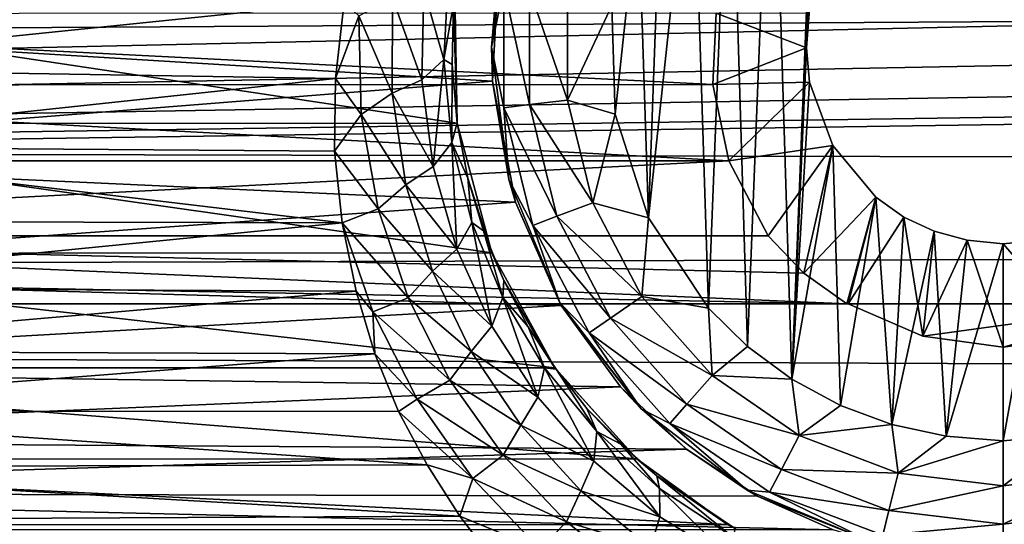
# Model space of a CAD drawing. Header units: metres. Extents: x -95 to 103, y -12 to 12.
# Tile 133 of 256: x -56.7 to -54.2, y -8.35 to -7.07. Entities that reach past the tile are written whole.
import ezdxf

# ---------------------------------------------------------------- set-up
doc = ezdxf.new("R2010")
doc.units = ezdxf.units.M
doc.layers.add('solid_P74500', color=7, linetype='CONTINUOUS')
doc.layers.add('solid_P74500_01', color=7, linetype='CONTINUOUS')

msp = doc.modelspace()

# ---------------------------------------------------------------- linework, layer by layer
at = {"layer": 'solid_P74500'}
for points in [[(-11.7, -9.123637, 0.5), (-88, -5.05, 0.5), (-88, -9.123637, 0.5)], [(-11.7, -9.123637, 0.5), (-12.2, -5.05, 0.5), (-88, -5.05, 0.5)], [(-54.839775, -5.121016, -1.8), (-54.663666, -5.295372, -1.8), (-85.675003, -7.792304, -1.8)], [(-59.196892, -5.444916, -1.8), (-54.839775, -5.121016, -1.8), (-85.675003, -7.792304, -1.8)], [(-19.663668, -5.295372, -1.8), (-19.442997, -5.406663, -1.8), (-85.675003, -7.792304, -1.8)], [(-24.196892, -5.444916, -1.8), (-19.663668, -5.295372, -1.8), (-85.675003, -7.792304, -1.8)], [(-24.663668, -5.295372, -1.8), (-24.442997, -5.406663, -1.8), (-85.675003, -7.792304, -1.8)], [(-29.196892, -5.444916, -1.8), (-24.663668, -5.295372, -1.8), (-85.675003, -7.792304, -1.8)], [(-29.663668, -5.295372, -1.8), (-29.442997, -5.406663, -1.8), (-85.675003, -7.792304, -1.8)], [(-34.196892, -5.444916, -1.8), (-29.663668, -5.295372, -1.8), (-85.675003, -7.792304, -1.8)], [(-34.663666, -5.295372, -1.8), (-34.442997, -5.406663, -1.8), (-85.675003, -7.792304, -1.8)], [(-39.196892, -5.444916, -1.8), (-34.663666, -5.295372, -1.8), (-85.675003, -7.792304, -1.8)], [(-39.663666, -5.295372, -1.8), (-39.442997, -5.406663, -1.8), (-85.675003, -7.792304, -1.8)], [(-44.196892, -5.444916, -1.8), (-39.663666, -5.295372, -1.8), (-85.675003, -7.792304, -1.8)], [(-44.663666, -5.295372, -1.8), (-44.442997, -5.406663, -1.8), (-85.675003, -7.792304, -1.8)], [(-49.196892, -5.444916, -1.8), (-44.663666, -5.295372, -1.8), (-85.675003, -7.792304, -1.8)], [(-49.663666, -5.295372, -1.8), (-49.442997, -5.406663, -1.8), (-85.675003, -7.792304, -1.8)], [(-49.663666, -5.295372, -1.8), (-85.675003, -7.792304, -1.8), (-54.196892, -5.444916, -1.8)], [(-54.663666, -5.295372, -1.8), (-54.442997, -5.406663, -1.8), (-85.675003, -7.792304, -1.8)], [(-19.442997, -5.406663, -1.8), (-19.196892, -5.444916, -1.8), (-85.675003, -7.792304, -1.8)], [(-24.442997, -5.406663, -1.8), (-24.196892, -5.444916, -1.8), (-85.675003, -7.792304, -1.8)], [(-29.442997, -5.406663, -1.8), (-29.196892, -5.444916, -1.8), (-85.675003, -7.792304, -1.8)], [(-34.442997, -5.406663, -1.8), (-34.196892, -5.444916, -1.8), (-85.675003, -7.792304, -1.8)], [(-39.442997, -5.406663, -1.8), (-39.196892, -5.444916, -1.8), (-85.675003, -7.792304, -1.8)], [(-44.442997, -5.406663, -1.8), (-44.196892, -5.444916, -1.8), (-85.675003, -7.792304, -1.8)], [(-49.442997, -5.406663, -1.8), (-49.196892, -5.444916, -1.8), (-85.675003, -7.792304, -1.8)], [(-54.442997, -5.406663, -1.8), (-54.196892, -5.444916, -1.8), (-85.675003, -7.792304, -1.8)], [(-16.783161, -6, -1.8), (-85.675003, -7.792304, -1.8), (-19.196892, -5.444916, -1.8)], [(92.5, -6.166949, 10.871941), (-94.018356, -5.654152, 11.148119), (-94.018356, -7.322209, 10.130905)], [(-16.74332, -6.246104, -1.8), (-85.675003, -7.792304, -1.8), (-16.783161, -6, -1.8)], [(92.5, -7.774915, 9.787399), (92.5, -6.166949, 10.871941), (-94.018356, -7.322209, 10.130905)], [(-16.74332, -6.246104, -1.8), (-16.630293, -6.464035, -1.8), (-85.675003, -7.792304, -1.8)], [(-54.736984, -7.983215, -11.8), (-54.788025, -6.331459, -11.8), (-54.668499, -6.257416, -11.8)], [(-54.736984, -7.983215, -11.8), (-54.668499, -6.257416, -11.8), (-54.69928, -7.142048, -11.8)], [(-54.668499, -6.257416, -11.8), (-54.69249, -7.05461, -11.8), (-54.69928, -7.142048, -11.8)], [(-54.849243, -7.900564, -11.8), (-54.894634, -6.420703, -11.8), (-54.788025, -6.331459, -11.8)], [(-54.736984, -7.983215, -11.8), (-54.849243, -7.900564, -11.8), (-54.788025, -6.331459, -11.8)], [(-54.948109, -7.80319, -11.8), (-54.98888, -6.52597, -11.8), (-54.894634, -6.420703, -11.8)], [(-54.849243, -7.900564, -11.8), (-54.948109, -7.80319, -11.8), (-54.894634, -6.420703, -11.8)], [(-16.630293, -6.464035, -1.8), (-16.456795, -6.635807, -1.8), (-85.675003, -7.792304, -1.8)], [(-55.101101, -7.573346, -11.8), (-55.066879, -6.641509, -11.8), (-54.98888, -6.52597, -11.8)], [(-54.948109, -7.80319, -11.8), (-55.101101, -7.573346, -11.8), (-54.98888, -6.52597, -11.8)], [(-16.456795, -6.635807, -1.8), (-16.239395, -6.74545, -1.8), (-85.675003, -7.792304, -1.8)], [(-55.101101, -7.573346, -11.8), (-55.127319, -6.76642, -11.8), (-55.066879, -6.641509, -11.8)], [(-16.239395, -6.74545, -1.8), (-15.996938, -6.783135, -1.8), (-85.675003, -7.792304, -1.8)], [(-55.47987, -6.912105, -7.087511), (-57.901661, -7.079847, -6.919954), (-57.958427, -6.754923, -7.237473)], [(-55.18536, -7.310327, -11.8), (-55.194279, -7.034285, -11.8), (-55.127319, -6.76642, -11.8)], [(-55.101101, -7.573346, -11.8), (-55.18536, -7.310327, -11.8), (-55.127319, -6.76642, -11.8)], [(-15.996938, -6.783135, -1.8), (-14.325, -7.792304, -1.8), (-85.675003, -7.792304, -1.8)], [(-55.5, -7.14, -11.5), (-55.47987, -6.912105, -7.087511), (-55.455704, -6.803535, -11.5)], [(-55.467941, -6.986044, -11.614588), (-55.5, -7.14, -11.5), (-55.455704, -6.803535, -11.5)], [(-55.47987, -6.912105, -7.087511), (-55.497097, -7.226824, -6.766446), (-57.901661, -7.079847, -6.919954)], [(-55.5, -7.14, -11.5), (-55.497097, -7.226824, -6.766446), (-55.47987, -6.912105, -7.087511)], [(-55.608768, -6.953619, -10.186781), (-55.620827, -7.17118, -10.006389), (-55.671383, -6.99382, -10.26226)], [(-55.608768, -6.953619, -10.186781), (-55.595753, -7.031044, -9.986676), (-55.620827, -7.17118, -10.006389)], [(-55.586445, -7.333337, -8.858452), (-57.807259, -6.998838, -9.125035), (-57.813648, -7.334234, -8.857709)], [(-55.586445, -7.333337, -8.858452), (-55.592617, -6.99762, -9.125969), (-57.807259, -6.998838, -9.125035)], [(-55.873528, -7.026005, -10.338532), (-57.506718, -7.193116, -10.222968), (-57.528347, -6.995755, -10.359026)], [(-55.671383, -6.99382, -10.26226), (-55.676708, -7.222791, -10.080191), (-55.750759, -7.014537, -10.313324)], [(-55.620827, -7.17118, -10.006389), (-55.676708, -7.222791, -10.080191), (-55.671383, -6.99382, -10.26226)], [(-55.595753, -7.031044, -9.986676), (-55.592617, -6.99762, -9.125969), (-55.586445, -7.333337, -8.858452)], [(-55.467941, -6.986044, -11.614588), (-55.467941, -7.293956, -11.614588), (-55.5, -7.14, -11.5)], [(-55.403378, -7.286117, -11.712049), (-55.467941, -7.293956, -11.614588), (-55.467941, -6.986044, -11.614588)], [(-55.403378, -6.993884, -11.712049), (-55.403378, -7.286117, -11.712049), (-55.467941, -6.986044, -11.614588)], [(-55.403378, -6.993884, -11.712049), (-55.306675, -7.005625, -11.777164), (-55.306675, -7.274375, -11.777164)], [(-55.403378, -6.993884, -11.712049), (-55.306675, -7.274375, -11.777164), (-55.403378, -7.286117, -11.712049)], [(-55.873528, -7.026005, -10.338532), (-55.896179, -7.219656, -10.204243), (-57.506718, -7.193116, -10.222968)], [(-55.836823, -7.060791, -10.310713), (-55.896179, -7.219656, -10.204243), (-55.873528, -7.026005, -10.338532)], [(-55.750759, -7.014537, -10.313324), (-55.752087, -7.256888, -10.130121), (-55.836823, -7.060791, -10.310713)], [(-55.676708, -7.222791, -10.080191), (-55.752087, -7.256888, -10.130121), (-55.750759, -7.014537, -10.313324)], [(-55.306675, -7.274375, -11.777164), (-55.306675, -7.005625, -11.777164), (-55.194279, -7.034285, -11.8)], [(-55.620827, -7.17118, -10.006389), (-55.595753, -7.031044, -9.986676), (-55.599308, -7.184045, -9.852619)], [(-55.599308, -7.184045, -9.852619), (-55.595753, -7.031044, -9.986676), (-55.586445, -7.333337, -8.858452)], [(-55.306675, -7.274375, -11.777164), (-55.194279, -7.034285, -11.8), (-55.18536, -7.310327, -11.8)], [(-58.470367, -7.055848, -5.089697), (-54.937401, -7.234941, -4.831732), (-54.92926, -7.053593, -5.092822)], [(-58.470367, -7.055848, -5.089697), (-58.462757, -7.236759, -4.829008), (-54.937401, -7.234941, -4.831732)], [(-55.830471, -7.311327, -10.128681), (-55.896179, -7.219656, -10.204243), (-55.836823, -7.060791, -10.310713)], [(-55.752087, -7.256888, -10.130121), (-55.830471, -7.311327, -10.128681), (-55.836823, -7.060791, -10.310713)], [(-54.69928, -7.142048, -11.8), (-54.92926, -7.053593, -5.092822), (-54.937401, -7.234941, -4.831732)], [(-54.69928, -7.142048, -11.8), (-54.69249, -7.05461, -11.8), (-54.92926, -7.053593, -5.092822)], [(-55.497097, -7.226824, -6.766446), (-57.930645, -7.419484, -6.554484), (-57.901661, -7.079847, -6.919954)], [(-55.455704, -7.476465, -11.5), (-55.497097, -7.226824, -6.766446), (-55.5, -7.14, -11.5)], [(-55.467941, -7.293956, -11.614588), (-55.455704, -7.476465, -11.5), (-55.5, -7.14, -11.5)], [(-54.691769, -7.229405, -11.8), (-54.69928, -7.142048, -11.8), (-54.937401, -7.234941, -4.831732)], [(-54.736984, -7.983215, -11.8), (-54.69928, -7.142048, -11.8), (-54.691769, -7.229405, -11.8)], [(-55.620827, -7.17118, -10.006389), (-55.647823, -7.443525, -9.892615), (-55.676708, -7.222791, -10.080191)], [(-55.620827, -7.17118, -10.006389), (-55.600384, -7.382637, -9.819986), (-55.647823, -7.443525, -9.892615)], [(-55.620827, -7.17118, -10.006389), (-55.599308, -7.184045, -9.852619), (-55.600384, -7.382637, -9.819986)], [(-55.896179, -7.219656, -10.204243), (-57.505615, -7.392566, -10.079681), (-57.506718, -7.193116, -10.222968)], [(-55.600384, -7.382637, -9.819986), (-55.599308, -7.184045, -9.852619), (-55.586731, -7.332283, -9.719637)], [(-55.586731, -7.332283, -9.719637), (-55.599308, -7.184045, -9.852619), (-55.586445, -7.333337, -8.858452)], [(-55.896179, -7.219656, -10.204243), (-55.89814, -7.404456, -10.07095), (-57.505615, -7.392566, -10.079681)], [(-55.830471, -7.311327, -10.128681), (-55.89814, -7.404456, -10.07095), (-55.896179, -7.219656, -10.204243)], [(-55.676708, -7.222791, -10.080191), (-55.647823, -7.443525, -9.892615), (-55.752087, -7.256888, -10.130121)], [(-58.462757, -7.236759, -4.829008), (-58.503441, -7.428859, -4.52792), (-54.896606, -7.428674, -4.528224)], [(-58.462757, -7.236759, -4.829008), (-54.896606, -7.428674, -4.528224), (-54.937401, -7.234941, -4.831732)], [(-55.497097, -7.226824, -6.766446), (-55.438789, -7.534208, -6.422535), (-57.930645, -7.419484, -6.554484)], [(-55.455704, -7.476465, -11.5), (-55.438789, -7.534208, -6.422535), (-55.497097, -7.226824, -6.766446)], [(-54.691769, -7.229405, -11.8), (-54.937401, -7.234941, -4.831732), (-54.896606, -7.428674, -4.528224)], [(-54.632656, -7.39014, -11.8), (-54.691769, -7.229405, -11.8), (-54.896606, -7.428674, -4.528224)], [(-54.736984, -7.983215, -11.8), (-54.691769, -7.229405, -11.8), (-54.632656, -7.39014, -11.8)], [(-55.752087, -7.256888, -10.130121), (-55.717197, -7.489459, -9.941753), (-55.830471, -7.311327, -10.128681)], [(-55.647823, -7.443525, -9.892615), (-55.717197, -7.489459, -9.941753), (-55.752087, -7.256888, -10.130121)], [(-55.403378, -7.286117, -11.712049), (-55.306675, -7.274375, -11.777164), (-55.242359, -7.535316, -11.777164)], [(-55.242359, -7.535316, -11.777164), (-55.306675, -7.274375, -11.777164), (-55.18536, -7.310327, -11.8)], [(-55.403378, -7.286117, -11.712049), (-55.333443, -7.569858, -11.712049), (-55.467941, -7.293956, -11.614588)], [(-55.467941, -7.293956, -11.614588), (-55.394253, -7.59292, -11.614588), (-55.455704, -7.476465, -11.5)], [(-55.333443, -7.569858, -11.712049), (-55.394253, -7.59292, -11.614588), (-55.467941, -7.293956, -11.614588)], [(-55.403378, -7.286117, -11.712049), (-55.242359, -7.535316, -11.777164), (-55.333443, -7.569858, -11.712049)], [(92.5, -7.774915, 9.787399), (-94.018356, -7.322209, 10.130905), (-94.018356, -8.811388, 8.866197)], [(-55.787586, -7.550932, -9.942235), (-55.89814, -7.404456, -10.07095), (-55.830471, -7.311327, -10.128681)], [(-55.717197, -7.489459, -9.941753), (-55.787586, -7.550932, -9.942235), (-55.830471, -7.311327, -10.128681)], [(-55.242359, -7.535316, -11.777164), (-55.18536, -7.310327, -11.8), (-55.101101, -7.573346, -11.8)], [(-55.498734, -7.66248, -8.575336), (-57.813648, -7.334234, -8.857709), (-57.901981, -7.664145, -8.573849)], [(-55.498734, -7.66248, -8.575336), (-55.586445, -7.333337, -8.858452), (-57.813648, -7.334234, -8.857709)], [(-55.600384, -7.382637, -9.819986), (-55.586731, -7.332283, -9.719637), (-55.559753, -7.473266, -9.588243)], [(-55.559753, -7.473266, -9.588243), (-55.586731, -7.332283, -9.719637), (-55.586445, -7.333337, -8.858452)], [(-55.559753, -7.473266, -9.588243), (-55.586445, -7.333337, -8.858452), (-55.498734, -7.66248, -8.575336)], [(-55.878616, -7.586365, -9.93464), (-57.52124, -7.581886, -9.938058), (-57.505615, -7.392566, -10.079681)], [(-55.89814, -7.404456, -10.07095), (-55.878616, -7.586365, -9.93464), (-57.505615, -7.392566, -10.079681)], [(-55.600384, -7.382637, -9.819986), (-55.587616, -7.653068, -9.702353), (-55.647823, -7.443525, -9.892615)], [(-55.600384, -7.382637, -9.819986), (-55.559753, -7.473266, -9.588243), (-55.549778, -7.585158, -9.630319)], [(-55.600384, -7.382637, -9.819986), (-55.549778, -7.585158, -9.630319), (-55.587616, -7.653068, -9.702353)], [(-54.632656, -7.39014, -11.8), (-54.896606, -7.428674, -4.528224), (-54.796944, -7.619055, -4.2)], [(-54.632656, -7.39014, -11.8), (-54.796944, -7.619055, -4.2), (-54.706146, -7.714148, -4.2)], [(-54.612873, -8.050737, -11.8), (-54.736984, -7.983215, -11.8), (-54.632656, -7.39014, -11.8)], [(-54.523323, -7.520992, -11.8), (-54.632656, -7.39014, -11.8), (-54.706146, -7.714148, -4.2)], [(-54.612873, -8.050737, -11.8), (-54.632656, -7.39014, -11.8), (-54.523323, -7.520992, -11.8)], [(-55.438789, -7.534208, -6.422535), (-58.036324, -7.719775, -6.19799), (-57.930645, -7.419484, -6.554484)], [(-55.787586, -7.550932, -9.942235), (-55.878616, -7.586365, -9.93464), (-55.89814, -7.404456, -10.07095)], [(-58.603058, -7.619055, -4.2), (-54.796944, -7.619055, -4.2), (-54.896606, -7.428674, -4.528224)], [(-58.503441, -7.428859, -4.52792), (-58.603058, -7.619055, -4.2), (-54.896606, -7.428674, -4.528224)], [(-55.647823, -7.443525, -9.892615), (-55.587616, -7.653068, -9.702353), (-55.717197, -7.489459, -9.941753)], [(-55.519882, -7.606804, -9.457234), (-55.559753, -7.473266, -9.588243), (-55.498734, -7.66248, -8.575336)], [(-55.549778, -7.585158, -9.630319), (-55.559753, -7.473266, -9.588243), (-55.519882, -7.606804, -9.457234)], [(-55.325832, -7.79, -11.5), (-55.438789, -7.534208, -6.422535), (-55.455704, -7.476465, -11.5)], [(-55.394253, -7.59292, -11.614588), (-55.325832, -7.79, -11.5), (-55.455704, -7.476465, -11.5)], [(-55.717197, -7.489459, -9.941753), (-55.649403, -7.709138, -9.751089), (-55.787586, -7.550932, -9.942235)], [(-55.587616, -7.653068, -9.702353), (-55.649403, -7.709138, -9.751089), (-55.717197, -7.489459, -9.941753)], [(-54.523323, -7.520992, -11.8), (-54.706146, -7.714148, -4.2), (-54.597057, -7.792304, -4.2)], [(-54.482491, -8.099016, -11.8), (-54.612873, -8.050737, -11.8), (-54.523323, -7.520992, -11.8)], [(-54.523323, -7.520992, -11.8), (-54.597057, -7.792304, -4.2), (-54.5937, -7.792304, -4.3)], [(-54.452335, -7.57166, -11.8), (-54.523323, -7.520992, -11.8), (-54.5937, -7.792304, -4.3)], [(-54.482491, -8.099016, -11.8), (-54.523323, -7.520992, -11.8), (-54.452335, -7.57166, -11.8)], [(-55.438789, -7.534208, -6.422535), (-55.322247, -7.796174, -6.101778), (-58.036324, -7.719775, -6.19799)], [(-55.711521, -7.776591, -9.754137), (-55.878616, -7.586365, -9.93464), (-55.787586, -7.550932, -9.942235)], [(-55.649403, -7.709138, -9.751089), (-55.711521, -7.776591, -9.754137), (-55.787586, -7.550932, -9.942235)], [(-55.325832, -7.79, -11.5), (-55.322247, -7.796174, -6.101778), (-55.438789, -7.534208, -6.422535)], [(-55.333443, -7.569858, -11.712049), (-55.242359, -7.535316, -11.777164), (-55.117466, -7.773282, -11.777164)], [(-55.117466, -7.773282, -11.777164), (-55.242359, -7.535316, -11.777164), (-55.101101, -7.573346, -11.8)], [(-55.333443, -7.569858, -11.712049), (-55.197632, -7.828617, -11.712049), (-55.394253, -7.59292, -11.614588)], [(-55.333443, -7.569858, -11.712049), (-55.117466, -7.773282, -11.777164), (-55.197632, -7.828617, -11.712049)], [(-55.117466, -7.773282, -11.777164), (-55.101101, -7.573346, -11.8), (-54.948109, -7.80319, -11.8)], [(-54.452335, -7.57166, -11.8), (-54.5937, -7.792304, -4.3), (-54.404331, -7.873975, -4.3)], [(-54.482491, -8.099016, -11.8), (-54.452335, -7.57166, -11.8), (-54.375313, -7.607855, -11.8)], [(-54.375313, -7.607855, -11.8), (-54.452335, -7.57166, -11.8), (-54.404331, -7.873975, -4.3)], [(-55.878616, -7.586365, -9.93464), (-57.55304, -7.75146, -9.806369), (-57.52124, -7.581886, -9.938058)], [(-55.878616, -7.586365, -9.93464), (-55.842899, -7.76013, -9.799509), (-57.55304, -7.75146, -9.806369)], [(-55.801018, -7.812901, -9.755897), (-55.842899, -7.76013, -9.799509), (-55.878616, -7.586365, -9.93464)], [(-55.801018, -7.812901, -9.755897), (-55.878616, -7.586365, -9.93464), (-55.711521, -7.776591, -9.754137)], [(-55.549778, -7.585158, -9.630319), (-55.498417, -7.849065, -9.512277), (-55.587616, -7.653068, -9.702353)], [(-55.549778, -7.585158, -9.630319), (-55.519882, -7.606804, -9.457234), (-55.470818, -7.776452, -9.440183)], [(-55.549778, -7.585158, -9.630319), (-55.470818, -7.776452, -9.440183), (-55.498417, -7.849065, -9.512277)], [(-55.394253, -7.59292, -11.614588), (-55.25116, -7.865563, -11.614588), (-55.325832, -7.79, -11.5)], [(-55.197632, -7.828617, -11.712049), (-55.25116, -7.865563, -11.614588), (-55.394253, -7.59292, -11.614588)], [(-58.693855, -7.714148, -4.2), (-54.597057, -7.792304, -4.2), (-58.603058, -7.619055, -4.2)], [(-54.706146, -7.714148, -4.2), (-58.603058, -7.619055, -4.2), (-54.597057, -7.792304, -4.2)], [(-54.706146, -7.714148, -4.2), (-54.796944, -7.619055, -4.2), (-58.603058, -7.619055, -4.2)], [(-55.468365, -7.732664, -9.3305), (-55.519882, -7.606804, -9.457234), (-55.498734, -7.66248, -8.575336)], [(-55.470818, -7.776452, -9.440183), (-55.519882, -7.606804, -9.457234), (-55.468365, -7.732664, -9.3305)], [(-54.345043, -8.12864, -11.8), (-54.482491, -8.099016, -11.8), (-54.375313, -7.607855, -11.8)], [(-54.291309, -7.630527, -11.8), (-54.375313, -7.607855, -11.8), (-54.404331, -7.873975, -4.3)], [(-54.345043, -8.12864, -11.8), (-54.375313, -7.607855, -11.8), (-54.291309, -7.630527, -11.8)], [(-54.291309, -7.630527, -11.8), (-54.404331, -7.873975, -4.3), (-54.200001, -7.901906, -4.3)], [(-54.345043, -8.12864, -11.8), (-54.291309, -7.630527, -11.8), (-54.200001, -7.64, -11.8)], [(-54.345043, -8.12864, -11.8), (-54.200001, -7.64, -11.8), (-54.200001, -8.14, -11.8)], [(-54.291309, -7.630527, -11.8), (-54.200001, -7.901906, -4.3), (-54.200001, -7.64, -11.8)], [(-53.99567, -7.873975, -4.3), (-54.108173, -7.630482, -11.8), (-54.200001, -7.64, -11.8)], [(-54.200001, -8.14, -11.8), (-54.200001, -7.64, -11.8), (-54.108173, -7.630482, -11.8)], [(-54.029671, -8.125382, -11.8), (-54.200001, -8.14, -11.8), (-54.108173, -7.630482, -11.8)], [(-53.99567, -7.873975, -4.3), (-54.200001, -7.64, -11.8), (-54.200001, -7.901906, -4.3)], [(-55.338627, -7.95457, -8.305107), (-57.901981, -7.664145, -8.573849), (-58.061813, -7.955187, -8.304517)], [(-55.338627, -7.95457, -8.305107), (-55.498734, -7.66248, -8.575336), (-57.901981, -7.664145, -8.573849)], [(-55.587616, -7.653068, -9.702353), (-55.498417, -7.849065, -9.512277), (-55.649403, -7.709138, -9.751089)], [(-55.468365, -7.732664, -9.3305), (-55.498734, -7.66248, -8.575336), (-55.338627, -7.95457, -8.305107)], [(-58.693855, -7.714148, -4.2), (-58.80294, -7.792304, -4.2), (-54.597057, -7.792304, -4.2)], [(-55.322247, -7.796174, -6.101778), (-58.190536, -7.959395, -5.887106), (-58.036324, -7.719775, -6.19799)], [(-55.649403, -7.709138, -9.751089), (-55.551422, -7.913468, -9.561054), (-55.711521, -7.776591, -9.754137)], [(-55.498417, -7.849065, -9.512277), (-55.551422, -7.913468, -9.561054), (-55.649403, -7.709138, -9.751089)], [(-55.842899, -7.76013, -9.799509), (-57.602085, -7.912514, -9.676887), (-57.55304, -7.75146, -9.806369)], [(-55.470818, -7.776452, -9.440183), (-55.468365, -7.732664, -9.3305), (-55.406479, -7.850219, -9.209554)], [(-55.406479, -7.850219, -9.209554), (-55.468365, -7.732664, -9.3305), (-55.338627, -7.95457, -8.305107)], [(92.5, -9.19602, 8.466393), (92.5, -7.774915, 9.787399), (-94.018356, -8.811388, 8.866197)], [(-55.842899, -7.76013, -9.799509), (-55.79591, -7.919369, -9.671277), (-57.602085, -7.912514, -9.676887)], [(-55.801018, -7.812901, -9.755897), (-55.79591, -7.919369, -9.671277), (-55.842899, -7.76013, -9.799509)], [(-55.801018, -7.812901, -9.755897), (-55.711521, -7.776591, -9.754137), (-55.605022, -7.985888, -9.567236)], [(-55.551422, -7.913468, -9.561054), (-55.605022, -7.985888, -9.567236), (-55.711521, -7.776591, -9.754137)], [(-55.470818, -7.776452, -9.440183), (-55.381981, -8.029388, -9.325582), (-55.498417, -7.849065, -9.512277)], [(-55.470818, -7.776452, -9.440183), (-55.406479, -7.850219, -9.209554), (-55.364727, -7.954428, -9.25268)], [(-55.470818, -7.776452, -9.440183), (-55.364727, -7.954428, -9.25268), (-55.381981, -8.029388, -9.325582)], [(-55.197632, -7.828617, -11.712049), (-55.117466, -7.773282, -11.777164), (-54.939251, -7.974443, -11.777164)], [(-54.939251, -7.974443, -11.777164), (-55.117466, -7.773282, -11.777164), (-54.948109, -7.80319, -11.8)], [(-85.675003, -7.792304, -4.2), (-14.325, -7.792304, -1.8), (-84.597061, -7.792304, -4.2)], [(-85.675003, -7.792304, -4.2), (-85.675003, -7.792304, -1.8), (-14.325, -7.792304, -1.8)], [(-14.325, -7.792304, -1.8), (-83.80294, -7.792304, -4.2), (-84.597061, -7.792304, -4.2)], [(-79.597061, -7.792304, -4.2), (-83.80294, -7.792304, -4.2), (-14.325, -7.792304, -1.8)], [(-78.80294, -7.792304, -4.2), (-79.597061, -7.792304, -4.2), (-14.325, -7.792304, -1.8)], [(-74.597061, -7.792304, -4.2), (-78.80294, -7.792304, -4.2), (-14.325, -7.792304, -1.8)], [(-73.80294, -7.792304, -4.2), (-74.597061, -7.792304, -4.2), (-14.325, -7.792304, -1.8)], [(-69.597061, -7.792304, -4.2), (-73.80294, -7.792304, -4.2), (-14.325, -7.792304, -1.8)], [(-68.80294, -7.792304, -4.2), (-69.597061, -7.792304, -4.2), (-14.325, -7.792304, -1.8)], [(-64.597061, -7.792304, -4.2), (-68.80294, -7.792304, -4.2), (-14.325, -7.792304, -1.8)], [(-63.80294, -7.792304, -4.2), (-64.597061, -7.792304, -4.2), (-14.325, -7.792304, -1.8)], [(-59.597057, -7.792304, -4.2), (-63.80294, -7.792304, -4.2), (-14.325, -7.792304, -1.8)], [(-58.80294, -7.792304, -4.2), (-59.597057, -7.792304, -4.2), (-14.325, -7.792304, -1.8)], [(-54.597057, -7.792304, -4.2), (-58.80294, -7.792304, -4.2), (-14.325, -7.792304, -1.8)], [(-55.322247, -7.796174, -6.101778), (-55.171841, -8.003438, -5.827114), (-58.190536, -7.959395, -5.887106)], [(-55.11924, -8.059238, -11.5), (-55.322247, -7.796174, -6.101778), (-55.325832, -7.79, -11.5)], [(-55.25116, -7.865563, -11.614588), (-55.11924, -8.059238, -11.5), (-55.325832, -7.79, -11.5)], [(-55.11924, -8.059238, -11.5), (-55.171841, -8.003438, -5.827114), (-55.322247, -7.796174, -6.101778)], [(-53.80294, -7.792304, -4.2), (-54.597057, -7.792304, -4.2), (-14.325, -7.792304, -1.8)], [(-53.80294, -7.792304, -4.2), (-54.5937, -7.792304, -4.3), (-54.597057, -7.792304, -4.2)], [(-53.80294, -7.792304, -4.2), (-53.806301, -7.792304, -4.3), (-54.5937, -7.792304, -4.3)], [(-54.404331, -7.873975, -4.3), (-54.5937, -7.792304, -4.3), (-53.806301, -7.792304, -4.3)], [(-54.404331, -7.873975, -4.3), (-53.806301, -7.792304, -4.3), (-54.200001, -7.901906, -4.3)], [(-53.99567, -7.873975, -4.3), (-54.200001, -7.901906, -4.3), (-53.806301, -7.792304, -4.3)], [(-55.688778, -8.034075, -9.56953), (-55.79591, -7.919369, -9.671277), (-55.801018, -7.812901, -9.755897)], [(-55.688778, -8.034075, -9.56953), (-55.801018, -7.812901, -9.755897), (-55.605022, -7.985888, -9.567236)], [(-54.939251, -7.974443, -11.777164), (-54.948109, -7.80319, -11.8), (-54.849243, -7.900564, -11.8)], [(-55.498417, -7.849065, -9.512277), (-55.381981, -8.029388, -9.325582), (-55.551422, -7.913468, -9.561054)], [(-55.335766, -7.958559, -9.092795), (-55.406479, -7.850219, -9.209554), (-55.338627, -7.95457, -8.305107)], [(-55.364727, -7.954428, -9.25268), (-55.406479, -7.850219, -9.209554), (-55.335766, -7.958559, -9.092795)], [(-55.197632, -7.828617, -11.712049), (-55.003849, -8.047357, -11.712049), (-55.25116, -7.865563, -11.614588)], [(-55.197632, -7.828617, -11.712049), (-54.939251, -7.974443, -11.777164), (-55.003849, -8.047357, -11.712049)], [(-55.25116, -7.865563, -11.614588), (-55.046974, -8.096038, -11.614588), (-55.11924, -8.059238, -11.5)], [(-55.003849, -8.047357, -11.712049), (-55.046974, -8.096038, -11.614588), (-55.25116, -7.865563, -11.614588)], [(-54.939251, -7.974443, -11.777164), (-54.849243, -7.900564, -11.8), (-54.736984, -7.983215, -11.8)], [(-55.79591, -7.919369, -9.671277), (-57.664406, -8.064126, -9.550909), (-57.602085, -7.912514, -9.676887)], [(-55.79591, -7.919369, -9.671277), (-55.7356, -8.065351, -9.549876), (-57.664406, -8.064126, -9.550909)], [(-55.688778, -8.034075, -9.56953), (-55.7356, -8.065351, -9.549876), (-55.79591, -7.919369, -9.671277)], [(-55.551422, -7.913468, -9.561054), (-55.425385, -8.100238, -9.374908), (-55.605022, -7.985888, -9.567236)], [(-55.381981, -8.029388, -9.325582), (-55.425385, -8.100238, -9.374908), (-55.551422, -7.913468, -9.561054)], [(-55.171841, -8.003438, -5.827114), (-58.368832, -8.13967, -5.635226), (-58.190536, -7.959395, -5.887106)], [(-55.130775, -8.185938, -8.077154), (-58.061813, -7.955187, -8.304517), (-58.269951, -8.186581, -8.076503)], [(-55.130775, -8.185938, -8.077154), (-55.338627, -7.95457, -8.305107), (-58.061813, -7.955187, -8.304517)], [(-55.364727, -7.954428, -9.25268), (-55.239548, -8.191787, -9.14615), (-55.381981, -8.029388, -9.325582)], [(-55.364727, -7.954428, -9.25268), (-55.335766, -7.958559, -9.092795), (-55.232136, -8.116849, -9.071581)], [(-55.364727, -7.954428, -9.25268), (-55.232136, -8.116849, -9.071581), (-55.239548, -8.191787, -9.14615)], [(-55.335766, -7.958559, -9.092795), (-55.338627, -7.95457, -8.305107), (-55.130775, -8.185938, -8.077154)], [(-55.257038, -8.057973, -8.982884), (-55.335766, -7.958559, -9.092795), (-55.130775, -8.185938, -8.077154)], [(-55.232136, -8.116849, -9.071581), (-55.335766, -7.958559, -9.092795), (-55.257038, -8.057973, -8.982884)], [(-55.003849, -8.047357, -11.712049), (-54.939251, -7.974443, -11.777164), (-54.718075, -8.12711, -11.777164)], [(-54.718075, -8.12711, -11.777164), (-54.939251, -7.974443, -11.777164), (-54.736984, -7.983215, -11.8)], [(-55.688778, -8.034075, -9.56953), (-55.605022, -7.985888, -9.567236), (-55.47028, -8.17662, -9.384731)], [(-55.425385, -8.100238, -9.374908), (-55.47028, -8.17662, -9.384731), (-55.605022, -7.985888, -9.567236)], [(-54.718075, -8.12711, -11.777164), (-54.736984, -7.983215, -11.8), (-54.612873, -8.050737, -11.8)], [(-55.171841, -8.003438, -5.827114), (-55.004208, -8.161397, -5.603642), (-58.368832, -8.13967, -5.635226)], [(-55.11924, -8.059238, -11.5), (-55.004208, -8.161397, -5.603642), (-55.171841, -8.003438, -5.827114)], [(-55.546673, -8.235857, -9.387654), (-55.7356, -8.065351, -9.549876), (-55.688778, -8.034075, -9.56953)], [(-55.546673, -8.235857, -9.387654), (-55.688778, -8.034075, -9.56953), (-55.47028, -8.17662, -9.384731)], [(-55.381981, -8.029388, -9.325582), (-55.239548, -8.191787, -9.14615), (-55.425385, -8.100238, -9.374908)], [(-55.003849, -8.047357, -11.712049), (-54.763344, -8.213364, -11.712049), (-55.046974, -8.096038, -11.614588)], [(-55.003849, -8.047357, -11.712049), (-54.718075, -8.12711, -11.777164), (-54.763344, -8.213364, -11.712049)], [(-54.718075, -8.12711, -11.777164), (-54.612873, -8.050737, -11.8), (-54.482491, -8.099016, -11.8)], [(-55.663025, -8.201603, -9.433118), (-57.738468, -8.207427, -9.428051), (-57.664406, -8.064126, -9.550909)], [(-55.7356, -8.065351, -9.549876), (-55.663025, -8.201603, -9.433118), (-57.664406, -8.064126, -9.550909)], [(-55.546673, -8.235857, -9.387654), (-55.663025, -8.201603, -9.433118), (-55.7356, -8.065351, -9.549876)], [(-55.17112, -8.148427, -8.881697), (-55.257038, -8.057973, -8.982884), (-55.130775, -8.185938, -8.077154)], [(-55.232136, -8.116849, -9.071581), (-55.257038, -8.057973, -8.982884), (-55.17112, -8.148427, -8.881697)], [(-54.849998, -8.265833, -11.5), (-55.004208, -8.161397, -5.603642), (-55.11924, -8.059238, -11.5)], [(-55.046974, -8.096038, -11.614588), (-54.849998, -8.265833, -11.5), (-55.11924, -8.059238, -11.5)], [(-55.425385, -8.100238, -9.374908), (-55.272934, -8.267124, -9.196605), (-55.47028, -8.17662, -9.384731)], [(-55.239548, -8.191787, -9.14615), (-55.272934, -8.267124, -9.196605), (-55.425385, -8.100238, -9.374908)], [(-55.046974, -8.096038, -11.614588), (-54.793568, -8.270952, -11.614588), (-54.849998, -8.265833, -11.5)], [(-54.763344, -8.213364, -11.712049), (-54.793568, -8.270952, -11.614588), (-55.046974, -8.096038, -11.614588)], [(-54.466789, -8.222411, -11.777164), (-54.718075, -8.12711, -11.777164), (-54.482491, -8.099016, -11.8)], [(-54.466789, -8.222411, -11.777164), (-54.482491, -8.099016, -11.8), (-54.345043, -8.12864, -11.8)], [(-55.232136, -8.116849, -9.071581), (-55.072063, -8.333528, -8.979063), (-55.239548, -8.191787, -9.14615)], [(-55.232136, -8.116849, -9.071581), (-55.17112, -8.148427, -8.881697), (-55.073193, -8.260941, -8.901859)], [(-55.232136, -8.116849, -9.071581), (-55.073193, -8.260941, -8.901859), (-55.072063, -8.333528, -8.979063)], [(-54.200001, -8.254805, -11.777164), (-54.200001, -8.14, -11.8), (-54.029671, -8.125382, -11.8)], [(-53.933208, -8.222411, -11.777164), (-54.200001, -8.254805, -11.777164), (-54.029671, -8.125382, -11.8)], [(-55.004208, -8.161397, -5.603642), (-58.56179, -8.272575, -5.438244), (-58.368832, -8.13967, -5.635226)], [(-55.079613, -8.229166, -8.787816), (-55.17112, -8.148427, -8.881697), (-55.130775, -8.185938, -8.077154)], [(-55.073193, -8.260941, -8.901859), (-55.17112, -8.148427, -8.881697), (-55.079613, -8.229166, -8.787816)], [(-54.763344, -8.213364, -11.712049), (-54.718075, -8.12711, -11.777164), (-54.466789, -8.222411, -11.777164)], [(-54.466789, -8.222411, -11.777164), (-54.345043, -8.12864, -11.8), (-54.200001, -8.14, -11.8)], [(-54.466789, -8.222411, -11.777164), (-54.200001, -8.14, -11.8), (-54.200001, -8.254805, -11.777164)], [(-55.004208, -8.161397, -5.603642), (-54.824001, -8.280449, -5.426179), (-58.56179, -8.272575, -5.438244)], [(-55.546673, -8.235857, -9.387654), (-55.47028, -8.17662, -9.384731), (-55.30904, -8.346435, -9.210529)], [(-55.272934, -8.267124, -9.196605), (-55.30904, -8.346435, -9.210529), (-55.47028, -8.17662, -9.384731)], [(-54.849998, -8.265833, -11.5), (-54.824001, -8.280449, -5.426179), (-55.004208, -8.161397, -5.603642)], [(-54.90012, -8.352461, -7.904833), (-58.269951, -8.186581, -8.076503), (-58.500992, -8.353099, -7.904159)], [(-54.90012, -8.352461, -7.904833), (-55.130775, -8.185938, -8.077154), (-58.269951, -8.186581, -8.076503)], [(-55.663025, -8.201603, -9.433118), (-55.579594, -8.331425, -9.318657), (-57.738468, -8.207427, -9.428051)], [(-55.546673, -8.235857, -9.387654), (-55.579594, -8.331425, -9.318657), (-55.663025, -8.201603, -9.433118)], [(-55.239548, -8.191787, -9.14615), (-55.072063, -8.333528, -8.979063), (-55.272934, -8.267124, -9.196605)], [(-55.079613, -8.229166, -8.787816), (-55.130775, -8.185938, -8.077154), (-54.90012, -8.352461, -7.904833)], [(-55.579594, -8.331425, -9.318657), (-57.825809, -8.342334, -9.308892), (-57.738468, -8.207427, -9.428051)], [(-54.763344, -8.213364, -11.712049), (-54.490101, -8.316991, -11.712049), (-54.793568, -8.270952, -11.614588)], [(-54.763344, -8.213364, -11.712049), (-54.466789, -8.222411, -11.777164), (-54.490101, -8.316991, -11.712049)], [(-54.490101, -8.316991, -11.712049), (-54.466789, -8.222411, -11.777164), (-54.200001, -8.254805, -11.777164)], [(-54.200001, -8.352216, -11.712049), (-54.200001, -8.254805, -11.777164), (-53.933208, -8.222411, -11.777164)], [(-53.909897, -8.316991, -11.712049), (-54.200001, -8.352216, -11.712049), (-53.933208, -8.222411, -11.777164)], [(-55.376476, -8.415764, -9.21417), (-55.579594, -8.331425, -9.318657), (-55.546673, -8.235857, -9.387654)], [(-55.376476, -8.415764, -9.21417), (-55.546673, -8.235857, -9.387654), (-55.30904, -8.346435, -9.210529)], [(-54.879986, -8.363772, -8.627856), (-55.079613, -8.229166, -8.787816), (-54.90012, -8.352461, -7.904833)], [(-54.887962, -8.382932, -8.750452), (-55.079613, -8.229166, -8.787816), (-54.879986, -8.363772, -8.627856)], [(-55.073193, -8.260941, -8.901859), (-55.079613, -8.229166, -8.787816), (-54.887962, -8.382932, -8.750452)], [(-58.56179, -8.272575, -5.438244), (-54.63176, -8.366207, -5.293069), (-58.768238, -8.366207, -5.293069)], [(-54.824001, -8.280449, -5.426179), (-54.63176, -8.366207, -5.293069), (-58.56179, -8.272575, -5.438244)], [(-55.272934, -8.267124, -9.196605), (-55.095535, -8.411347, -9.031302), (-55.30904, -8.346435, -9.210529)], [(-55.072063, -8.333528, -8.979063), (-55.095535, -8.411347, -9.031302), (-55.272934, -8.267124, -9.196605)], [(-55.073193, -8.260941, -8.901859), (-54.880692, -8.451077, -8.831283), (-55.072063, -8.333528, -8.979063)], [(-55.073193, -8.260941, -8.901859), (-54.887962, -8.382932, -8.750452), (-54.880692, -8.451077, -8.831283)], [(-54.536465, -8.395703, -11.5), (-54.824001, -8.280449, -5.426179), (-54.849998, -8.265833, -11.5)], [(-54.793568, -8.270952, -11.614588), (-54.536465, -8.395703, -11.5), (-54.849998, -8.265833, -11.5)], [(-54.793568, -8.270952, -11.614588), (-54.505669, -8.380139, -11.614588), (-54.536465, -8.395703, -11.5)], [(-54.490101, -8.316991, -11.712049), (-54.505669, -8.380139, -11.614588), (-54.793568, -8.270952, -11.614588)], [(-54.490101, -8.316991, -11.712049), (-54.200001, -8.254805, -11.777164), (-54.200001, -8.352216, -11.712049)], [(-54.536465, -8.395703, -11.5), (-54.63176, -8.366207, -5.293069), (-54.824001, -8.280449, -5.426179)], [(-54.490101, -8.316991, -11.712049), (-54.200001, -8.352216, -11.712049), (-54.505669, -8.380139, -11.614588)], [(-54.200001, -8.417253, -11.614588), (-54.200001, -8.352216, -11.712049), (-53.909897, -8.316991, -11.712049)], [(-53.894333, -8.380139, -11.614588), (-54.200001, -8.417253, -11.614588), (-53.909897, -8.316991, -11.712049)], [(-55.505951, -8.428061, -9.231348), (-57.887218, -8.422953, -9.236009), (-57.825809, -8.342334, -9.308892)], [(-55.579594, -8.331425, -9.318657), (-55.505951, -8.428061, -9.231348), (-57.825809, -8.342334, -9.308892)], [(-55.376476, -8.415764, -9.21417), (-55.505951, -8.428061, -9.231348), (-55.579594, -8.331425, -9.318657)], [(-55.376476, -8.415764, -9.21417), (-55.30904, -8.346435, -9.210529), (-55.122952, -8.492521, -9.049715)], [(-55.095535, -8.411347, -9.031302), (-55.122952, -8.492521, -9.049715), (-55.30904, -8.346435, -9.210529)], [(-55.072063, -8.333528, -8.979063), (-54.880692, -8.451077, -8.831283), (-55.095535, -8.411347, -9.031302)], [(-54.505669, -8.380139, -11.614588), (-54.200001, -8.352216, -11.712049), (-54.200001, -8.417253, -11.614588)]]:
    msp.add_3dface(points, dxfattribs=at)
at = {"layer": 'solid_P74500_01'}
for points in [[(-92.5, -6.466096, 9.50981), (92.5, -5.822828, 9.916285), (92.5, -7.269713, 8.910396)], [(-92.5, -7.786848, 8.461917), (-92.5, -6.466096, 9.50981), (92.5, -7.269713, 8.910396)], [(-92.5, -7.786848, 8.461917), (92.5, -7.269713, 8.910396), (92.5, -8.547155, 7.693748)], [(-92.5, -8.938029, 7.235831), (-92.5, -7.786848, 8.461917), (92.5, -8.547155, 7.693748)], [(-92.5, -8.938029, -7.235831), (92.5, -9.175047, -6.932167), (92.5, -8.011712, -8.249903)], [(-19.200001, -8.54, -7.701844), (-92.5, -8.938029, -7.235831), (92.5, -8.011712, -8.249903)]]:
    msp.add_3dface(points, dxfattribs=at)

doc.saveas('drawing.dxf')
